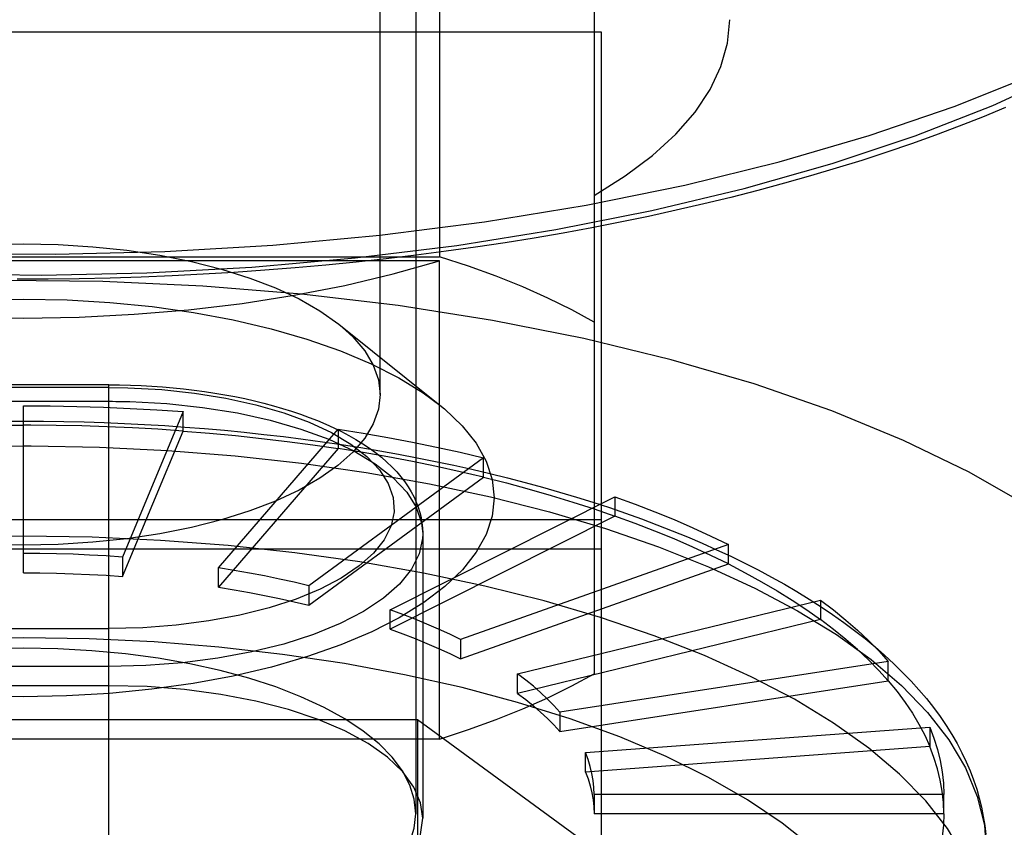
# Model space of a CAD drawing. Header units: inches. Extents: x 0 to 198, y 0 to 128.
# Tile 63 of 102: x 65.611 to 65.883, y 89.408 to 89.631. Entities that reach past the tile are written whole.
import ezdxf

# ---------------------------------------------------------------- set-up
doc = ezdxf.new("R2010")
doc.units = ezdxf.units.IN
doc.header["$LTSCALE"] = 10.872093
doc.header["$MEASUREMENT"] = 0
doc.linetypes.add('HIDDEN', pattern=[0.2, 0.1, -0.1])
doc.layers.add('DEFAULT_2', color=8, linetype='HIDDEN')

msp = doc.modelspace()

# ---------------------------------------------------------------- linework, layer by layer
at = {"layer": 'DEFAULT_2', "color": 8, "linetype": 'HIDDEN'}
for p, q in [((65.71069, 89.52755), (65.71069, 90.03423)), ((65.72053, 89.7579), (65.72053, 89.41179)), ((65.72707, 89.69758), (65.72707, 89.56556)), ((65.76975, 89.67954), (65.76975, 89.45049)), ((65.45279, 89.62771), (65.77168, 89.62771)), ((65.77168, 89.62771), (65.77168, 89.35021)), ((65.49747, 89.56556), (65.72707, 89.56556)), ((65.72707, 89.56447), (65.49747, 89.56447)), ((65.72707, 89.43245), (65.72707, 89.56447)), ((65.69934, 89.54695), (65.7272, 89.52461)), ((65.63586, 89.53023), (65.58861, 89.53023)), ((65.63586, 89.23125), (65.63586, 89.53023)), ((65.63585, 89.52949), (65.58861, 89.52949)), ((65.63585, 89.52949), (65.64113, 89.52941)), ((65.61227, 89.47834), (65.61227, 89.52446)), ((65.65636, 89.52283), (65.63961, 89.48268)), ((65.65636, 89.51747), (65.65636, 89.52283)), ((65.61429, 89.5191), (65.61227, 89.51911)), ((65.63961, 89.47733), (65.65636, 89.51747)), ((65.66613, 89.47968), (65.69912, 89.51799)), ((65.69912, 89.51799), (65.69912, 89.51263)), ((65.61227, 89.51339), (65.61438, 89.51339)), ((65.69912, 89.51263), (65.66613, 89.47433)), ((65.73924, 89.51008), (65.69101, 89.47478)), ((65.73924, 89.50473), (65.73924, 89.51008)), ((65.69101, 89.46942), (65.73924, 89.50473)), ((65.71349, 89.46812), (65.77549, 89.49935)), ((65.77549, 89.49935), (65.77549, 89.494)), ((65.77168, 89.49294), (65.45279, 89.49294)), ((65.77549, 89.494), (65.71349, 89.46277)), ((65.72247, 89.48907), (65.72247, 89.41058)), ((65.45279, 89.48498), (65.77168, 89.48498)), ((65.80679, 89.48612), (65.7329, 89.45992)), ((65.80679, 89.48077), (65.80679, 89.48612)), ((65.63961, 89.48268), (65.63961, 89.47733)), ((65.7329, 89.45457), (65.80679, 89.48077)), ((65.66613, 89.47433), (65.66613, 89.47968)), ((65.69101, 89.47478), (65.69101, 89.46942)), ((65.74865, 89.45042), (65.83218, 89.4708)), ((65.83218, 89.4708), (65.83218, 89.46545)), ((65.71349, 89.46277), (65.71349, 89.46812)), ((65.83218, 89.46545), (65.74865, 89.44506)), ((65.58862, 89.46293), (65.63586, 89.46293)), ((65.7329, 89.45992), (65.7329, 89.45457)), ((65.85089, 89.45384), (65.76025, 89.4399)), ((65.85089, 89.44849), (65.85089, 89.45384)), ((65.74865, 89.44506), (65.74865, 89.45042)), ((65.76025, 89.43455), (65.85089, 89.44849)), ((65.63586, 89.44718), (65.58861, 89.44718)), ((65.50351, 89.43788), (65.72103, 89.43788)), ((65.72103, 89.43788), (65.72103, 89.31299)), ((65.72103, 89.43788), (65.82979, 89.35826)), ((65.76025, 89.4399), (65.76025, 89.43455)), ((65.76735, 89.4287), (65.86235, 89.43577)), ((65.86235, 89.43577), (65.86235, 89.43042)), ((65.72707, 89.43245), (65.49747, 89.43245)), ((65.86235, 89.43042), (65.76735, 89.42334)), ((65.76735, 89.42334), (65.76735, 89.4287)), ((65.76975, 89.41714), (65.76975, 89.41179)), ((65.8662, 89.41714), (65.76975, 89.41714)), ((65.8662, 89.41179), (65.8662, 89.41714)), ((65.8662, 89.41179), (65.76975, 89.41179))]:
    msp.add_line(p, q, dxfattribs=at)
for points in [[(65.50203, 89.56745), (65.53037, 89.5643), (65.55901, 89.56209), (65.58805, 89.56083), (65.61723, 89.56052), (65.64637, 89.56115), (65.6753, 89.56274), (65.70383, 89.56526), (65.73183, 89.5687), (65.7592, 89.57307), (65.78571, 89.57831), (65.81116, 89.58441), (65.83542, 89.59131), (65.85832, 89.59899), (65.87974, 89.60738), (65.89955, 89.61644), (65.91765, 89.62612), (65.93391, 89.63636)], [(65.50203, 89.57294), (65.53127, 89.56981), (65.56099, 89.56765), (65.59102, 89.56646), (65.62117, 89.56626), (65.65127, 89.56704), (65.68114, 89.56881), (65.7106, 89.57154), (65.73947, 89.57523), (65.76757, 89.57986), (65.79475, 89.58538), (65.82083, 89.59178), (65.84567, 89.59901), (65.8691, 89.60703), (65.891, 89.6158), (65.91123, 89.62525), (65.92967, 89.63534)], [(65.76975, 89.58251), (65.77832, 89.58792), (65.78582, 89.59356), (65.79225, 89.59945), (65.79758, 89.60553), (65.80174, 89.61177), (65.80474, 89.61812), (65.80654, 89.62456), (65.80715, 89.63103)], [(65.88324, 89.60674), (65.87693, 89.60415), (65.8705, 89.60163), (65.86394, 89.59917), (65.85727, 89.59678), (65.85048, 89.59446), (65.84358, 89.5922), (65.83657, 89.59002), (65.82945, 89.5879), (65.82223, 89.58586), (65.81491, 89.58388), (65.8075, 89.58198), (65.79999, 89.58016), (65.7924, 89.5784), (65.78472, 89.57672), (65.77696, 89.57512), (65.76912, 89.57359), (65.76121, 89.57213), (65.75322, 89.57075), (65.74517, 89.56945), (65.73706, 89.56823), (65.72889, 89.56708), (65.72067, 89.56601), (65.71239, 89.56502), (65.70406, 89.56411), (65.6957, 89.56328), (65.68729, 89.56253), (65.67885, 89.56186), (65.67037, 89.56127), (65.66187, 89.56076), (65.65335, 89.56033), (65.6448, 89.55998), (65.63624, 89.55971), (65.62767, 89.55953), (65.6191, 89.55942), (65.61052, 89.5594)], [(65.5252, 89.54695), (65.53043, 89.55066), (65.53618, 89.55394), (65.54267, 89.55696), (65.54983, 89.55971), (65.55758, 89.56214), (65.56587, 89.56424), (65.5746, 89.56598), (65.5837, 89.56736), (65.59307, 89.56835), (65.60262, 89.56895), (65.61227, 89.56915), (65.62191, 89.56895), (65.63147, 89.56835), (65.64084, 89.56736), (65.64993, 89.56598), (65.65866, 89.56424), (65.66695, 89.56214), (65.67471, 89.55971), (65.68186, 89.55696), (65.68835, 89.55394), (65.6941, 89.55066), (65.69934, 89.54695)], [(65.76975, 89.54752), (65.76358, 89.55091), (65.75702, 89.55415), (65.75007, 89.55724), (65.74274, 89.56018), (65.73508, 89.56295), (65.72707, 89.56556)], [(65.49747, 89.56447), (65.51025, 89.56085), (65.52358, 89.55769), (65.53751, 89.55497), (65.5519, 89.55272), (65.56666, 89.55096), (65.58171, 89.54969), (65.59689, 89.54892), (65.61227, 89.54867)], [(65.61227, 89.54867), (65.62764, 89.54892), (65.64283, 89.54969), (65.65787, 89.55096), (65.67264, 89.55272), (65.68702, 89.55497), (65.70095, 89.55769), (65.71428, 89.56085), (65.72707, 89.56447)], [(65.8896, 89.49672), (65.87319, 89.50613), (65.85509, 89.5149), (65.83532, 89.52301), (65.81388, 89.53046), (65.79102, 89.53715), (65.7669, 89.54301), (65.74173, 89.54801), (65.7157, 89.55209), (65.68898, 89.55525), (65.66176, 89.55746), (65.63424, 89.55872), (65.60661, 89.559), (65.57904, 89.55833), (65.55172, 89.55669), (65.52483, 89.55411), (65.49855, 89.55061), (65.47304, 89.54621), (65.44848, 89.54093), (65.42501, 89.53482), (65.40282, 89.52791), (65.38202, 89.52024), (65.36278, 89.51186), (65.34522, 89.50284)], [(65.60036, 89.55368), (65.61234, 89.55391), (65.62431, 89.55368), (65.63617, 89.55298), (65.64782, 89.55182), (65.65917, 89.55021), (65.67013, 89.54817), (65.6806, 89.5457), (65.69049, 89.54285), (65.69973, 89.53961), (65.70821, 89.53603), (65.71584, 89.53216), (65.7226, 89.528), (65.72718, 89.52462)], [(65.69934, 89.54695), (65.7032, 89.54347), (65.70645, 89.53963), (65.7088, 89.53567), (65.71022, 89.53163), (65.71069, 89.52755)], [(65.63586, 89.53023), (65.63883, 89.5302), (65.6418, 89.53013), (65.64477, 89.53002), (65.64772, 89.52986), (65.65066, 89.52966), (65.65358, 89.52941), (65.65649, 89.52911), (65.65937, 89.52877), (65.66223, 89.52839), (65.66506, 89.52796), (65.66785, 89.52749), (65.67061, 89.52697), (65.67334, 89.52641), (65.67602, 89.5258), (65.67866, 89.52515), (65.68125, 89.52446), (65.6838, 89.52372), (65.68629, 89.52294), (65.68873, 89.52212), (65.69112, 89.52125), (65.69344, 89.52034), (65.6957, 89.51939), (65.6979, 89.51839), (65.70002, 89.51734), (65.70207, 89.51626), (65.70404, 89.51513), (65.70593, 89.51396), (65.70774, 89.51275), (65.70945, 89.51151), (65.71106, 89.51023), (65.71257, 89.50892), (65.71397, 89.50758), (65.71527, 89.50622), (65.71645, 89.50484), (65.71751, 89.50346), (65.71846, 89.50207), (65.71931, 89.50066), (65.72005, 89.49925), (65.72069, 89.49783), (65.72123, 89.49642), (65.72166, 89.495), (65.722, 89.49359), (65.72225, 89.49217), (65.72241, 89.49075), (65.72247, 89.48932), (65.72247, 89.48908)], [(65.71069, 89.52755), (65.71022, 89.52347), (65.7088, 89.51944), (65.70645, 89.51548), (65.7032, 89.51163), (65.69907, 89.50794), (65.6941, 89.50444), (65.68835, 89.50116), (65.68186, 89.49814), (65.67471, 89.4954), (65.66695, 89.49297), (65.65866, 89.49087), (65.64993, 89.48912), (65.64084, 89.48775), (65.63147, 89.48675), (65.62191, 89.48616), (65.61227, 89.48596), (65.60262, 89.48616)], [(65.64113, 89.52941), (65.65046, 89.52891), (65.65945, 89.52796), (65.66816, 89.52656), (65.67641, 89.52473), (65.68409, 89.52251), (65.69108, 89.51993), (65.69727, 89.51704), (65.7026, 89.51386), (65.70704, 89.51043), (65.71051, 89.50679), (65.71293, 89.503), (65.7143, 89.49912), (65.71456, 89.49521), (65.71374, 89.49131), (65.71183, 89.48748), (65.70888, 89.48376), (65.7049, 89.48022), (65.69997, 89.47689), (65.69415, 89.47384), (65.68751, 89.47109), (65.68007, 89.46868), (65.672, 89.46665), (65.66341, 89.46504), (65.65443, 89.46387), (65.64527, 89.46317), (65.63586, 89.46293)], [(65.58861, 89.52568), (65.63682, 89.52568), (65.63779, 89.52567), (65.63876, 89.52566), (65.63972, 89.52564), (65.64069, 89.52562), (65.64165, 89.5256)], [(65.61227, 89.52446), (65.61966, 89.52441), (65.62703, 89.52428), (65.6344, 89.52405), (65.64175, 89.52373), (65.64907, 89.52332), (65.65636, 89.52283)], [(65.64165, 89.5256), (65.65181, 89.52505), (65.66174, 89.52401), (65.67131, 89.52247), (65.68039, 89.52047), (65.68884, 89.51803), (65.69656, 89.51519), (65.70342, 89.51198), (65.70934, 89.50845), (65.71424, 89.50465), (65.71804, 89.50063), (65.72069, 89.49646), (65.72216, 89.49217), (65.72247, 89.48908)], [(65.72718, 89.52462), (65.72845, 89.52357), (65.73334, 89.51892), (65.73718, 89.5141), (65.73996, 89.50914), (65.74162, 89.50412), (65.74219, 89.49901)], [(65.56817, 89.51747), (65.57547, 89.51797), (65.58279, 89.51838), (65.59013, 89.5187), (65.5975, 89.51892), (65.60488, 89.51906), (65.61227, 89.51911)], [(65.60669, 89.52019), (65.61227, 89.52021)], [(65.61227, 89.52021), (65.61786, 89.52019), (65.62344, 89.52011), (65.62903, 89.51998), (65.6346, 89.5198), (65.64017, 89.51957), (65.64572, 89.51929), (65.65126, 89.51896), (65.65678, 89.51858), (65.66229, 89.51815), (65.66777, 89.51767), (65.67323, 89.51714), (65.67866, 89.51655), (65.68406, 89.51592), (65.68944, 89.51524), (65.69478, 89.51451), (65.70008, 89.51373), (65.70535, 89.5129), (65.71058, 89.51202), (65.71576, 89.5111), (65.72091, 89.51012), (65.726, 89.5091), (65.73105, 89.50803), (65.73605, 89.50691), (65.74099, 89.50575), (65.74588, 89.50454), (65.75071, 89.50328), (65.75548, 89.50198), (65.7602, 89.50063), (65.76485, 89.49924), (65.76943, 89.4978), (65.77395, 89.49632), (65.7784, 89.49479), (65.78278, 89.49322), (65.78708, 89.49161), (65.79131, 89.48995), (65.79547, 89.48825), (65.79954, 89.48651), (65.80354, 89.48472), (65.80745, 89.48289), (65.81129, 89.48103), (65.81503, 89.47912), (65.81868, 89.47717), (65.82225, 89.47518), (65.82572, 89.47315), (65.8291, 89.47108), (65.83238, 89.46897), (65.83556, 89.46683), (65.83865, 89.46465), (65.84162, 89.46243), (65.84449, 89.46018), (65.84726, 89.4579), (65.84991, 89.45558), (65.85245, 89.45324), (65.85487, 89.45086), (65.85718, 89.44846), (65.85936, 89.44604), (65.86143, 89.4436), (65.86337, 89.44115), (65.86519, 89.43867), (65.86688, 89.43618), (65.86845, 89.43369), (65.86989, 89.43119), (65.87122, 89.42868), (65.87242, 89.42617), (65.8735, 89.42366), (65.87446, 89.42115), (65.8753, 89.41864), (65.87602, 89.41613), (65.87664, 89.41362), (65.87713, 89.41111), (65.87752, 89.4086), (65.8778, 89.40609)], [(65.65636, 89.51747), (65.6494, 89.51795), (65.64242, 89.51835), (65.63541, 89.51866), (65.62838, 89.51889), (65.62134, 89.51904), (65.61429, 89.5191)], [(65.65636, 89.51747), (65.66362, 89.51689), (65.67083, 89.51621), (65.67799, 89.51545), (65.6851, 89.5146), (65.69214, 89.51366), (65.69912, 89.51263)], [(65.69912, 89.51799), (65.70602, 89.51687), (65.71285, 89.51568), (65.71959, 89.5144), (65.72623, 89.51304), (65.73278, 89.5116), (65.73924, 89.51008)], [(65.34652, 89.40108), (65.34727, 89.40952), (65.34936, 89.41747), (65.35279, 89.42533), (65.35753, 89.43307), (65.36356, 89.44065), (65.37085, 89.44803), (65.37937, 89.45517), (65.38907, 89.46204), (65.3999, 89.4686), (65.41181, 89.47481), (65.42473, 89.48066), (65.4386, 89.48609), (65.45336, 89.4911), (65.46892, 89.49565), (65.4852, 89.49972), (65.50213, 89.50329), (65.51962, 89.50635), (65.53758, 89.50887), (65.55592, 89.51084), (65.57454, 89.51225), (65.59336, 89.51311), (65.61227, 89.51339)], [(65.61438, 89.51339), (65.63329, 89.51304), (65.65208, 89.51212), (65.67068, 89.51065), (65.68898, 89.50861), (65.70689, 89.50603), (65.72432, 89.50292), (65.74118, 89.49929), (65.75739, 89.49517), (65.77287, 89.49056), (65.78753, 89.48551), (65.8013, 89.48002), (65.81411, 89.47414), (65.8259, 89.46788), (65.8366, 89.46129), (65.84617, 89.45439), (65.85456, 89.44722), (65.86171, 89.43982), (65.8676, 89.43222), (65.87219, 89.42446), (65.87547, 89.41658), (65.87741, 89.40863), (65.87801, 89.40108)], [(65.73924, 89.50473), (65.73279, 89.50625), (65.72623, 89.50769), (65.71959, 89.50905), (65.71285, 89.51033), (65.70602, 89.51152), (65.69912, 89.51263)], [(65.73924, 89.50473), (65.74558, 89.50313), (65.75181, 89.50145), (65.75792, 89.4997), (65.76391, 89.49787), (65.76977, 89.49597), (65.77549, 89.494)], [(65.74219, 89.49901), (65.74163, 89.49393), (65.73998, 89.48893), (65.73723, 89.48399), (65.73342, 89.47918), (65.72857, 89.47454), (65.72274, 89.47011), (65.716, 89.46595), (65.70838, 89.46206), (65.69989, 89.45847), (65.69063, 89.45521), (65.68069, 89.45233), (65.67016, 89.44985), (65.65915, 89.4478), (65.64775, 89.44619), (65.63605, 89.44503), (65.62417, 89.44433), (65.61219, 89.4441), (65.60023, 89.44434)], [(65.77549, 89.49935), (65.78109, 89.49731), (65.78653, 89.4952), (65.79183, 89.49302), (65.79697, 89.49079), (65.80196, 89.48848), (65.80679, 89.48612)], [(65.80679, 89.48077), (65.80196, 89.48313), (65.79697, 89.48543), (65.79183, 89.48767), (65.78653, 89.48985), (65.78108, 89.49196), (65.77549, 89.494)], [(65.72247, 89.48907), (65.72242, 89.48785), (65.72148, 89.48354), (65.71933, 89.47931), (65.71603, 89.47522), (65.7116, 89.47132), (65.70611, 89.46766), (65.69964, 89.46431), (65.69228, 89.4613), (65.68414, 89.45868), (65.67532, 89.45649), (65.66594, 89.45475), (65.65615, 89.45349), (65.64608, 89.45273), (65.63586, 89.45247)], [(65.61227, 89.48842), (65.59331, 89.48813), (65.57445, 89.48727), (65.55578, 89.48585), (65.5374, 89.48387), (65.5194, 89.48133), (65.50187, 89.47827), (65.48491, 89.47468), (65.46859, 89.47059), (65.45301, 89.46601), (65.43824, 89.46098), (65.42435, 89.45552), (65.41143, 89.44965), (65.39952, 89.44341), (65.38871, 89.43682), (65.37903, 89.42993), (65.37053, 89.42276), (65.36327, 89.41535), (65.35728, 89.40775), (65.35259, 89.39998), (65.34922, 89.39209), (65.3472, 89.38412), (65.34652, 89.37611)], [(65.87801, 89.37611), (65.87734, 89.38412), (65.87531, 89.39209), (65.87194, 89.39998), (65.86725, 89.40775), (65.86126, 89.41535), (65.854, 89.42276), (65.84551, 89.42993), (65.83583, 89.43682), (65.82501, 89.44341), (65.81311, 89.44965), (65.80018, 89.45552), (65.78629, 89.46098), (65.77152, 89.46601), (65.75594, 89.47059), (65.73963, 89.47468), (65.72266, 89.47827), (65.70514, 89.48133), (65.68714, 89.48387), (65.66876, 89.48585), (65.65009, 89.48727), (65.63123, 89.48813), (65.61227, 89.48842)], [(65.63961, 89.48268), (65.63509, 89.48299), (65.63055, 89.48324), (65.62599, 89.48344), (65.62142, 89.48358), (65.61685, 89.48366), (65.61227, 89.48369)], [(65.80679, 89.48077), (65.81146, 89.47835), (65.81596, 89.47587), (65.82028, 89.47334), (65.82443, 89.47076), (65.8284, 89.46813), (65.83218, 89.46545)], [(65.61227, 89.47834), (65.61685, 89.47831), (65.62142, 89.47823), (65.62599, 89.47809), (65.63055, 89.47789), (65.63509, 89.47764), (65.63961, 89.47733)], [(65.69101, 89.47478), (65.68701, 89.47572), (65.68294, 89.47661), (65.67882, 89.47746), (65.67464, 89.47825), (65.67041, 89.47899), (65.66613, 89.47968)], [(65.66613, 89.47433), (65.67041, 89.47364), (65.67464, 89.4729), (65.67882, 89.47211), (65.68294, 89.47126), (65.68701, 89.47037), (65.69101, 89.46942)], [(65.83218, 89.4708), (65.83578, 89.46807), (65.83919, 89.4653), (65.84241, 89.46249), (65.84544, 89.45965), (65.84826, 89.45676), (65.85089, 89.45384)], [(65.7329, 89.45992), (65.72991, 89.46138), (65.72681, 89.46281), (65.72362, 89.4642), (65.72034, 89.46555), (65.71696, 89.46686), (65.71349, 89.46812)], [(65.85089, 89.44849), (65.84826, 89.45141), (65.84544, 89.45429), (65.84241, 89.45714), (65.83919, 89.45995), (65.83578, 89.46272), (65.83218, 89.46545)], [(65.71349, 89.46277), (65.71696, 89.4615), (65.72034, 89.4602), (65.72362, 89.45885), (65.72681, 89.45746), (65.72991, 89.45603), (65.7329, 89.45457)], [(65.61227, 89.46038), (65.59414, 89.46009)], [(65.83006, 89.40249), (65.82164, 89.40924), (65.81205, 89.4157), (65.80135, 89.42185), (65.78958, 89.42764), (65.77683, 89.43304), (65.76315, 89.43803), (65.74863, 89.44257), (65.73337, 89.44663), (65.71742, 89.45021), (65.70084, 89.45327), (65.68374, 89.45581), (65.66622, 89.4578), (65.6484, 89.45924), (65.63043, 89.46009), (65.61227, 89.46038)], [(65.61227, 89.45754), (65.60281, 89.45737), (65.59348, 89.45685), (65.58426, 89.45598), (65.57524, 89.45478), (65.56651, 89.45325), (65.55813, 89.45141), (65.55021, 89.44928), (65.54275, 89.44686), (65.53577, 89.44416), (65.52936, 89.44121), (65.52358, 89.43803), (65.51848, 89.43465), (65.51411, 89.43109), (65.51049, 89.4274), (65.50457, 89.41941)], [(65.72053, 89.41179), (65.72011, 89.41581), (65.71888, 89.41976), (65.71684, 89.42364), (65.714, 89.42744), (65.7104, 89.43112), (65.70605, 89.43465), (65.70098, 89.43801), (65.69524, 89.44118), (65.68887, 89.44412), (65.68192, 89.44682), (65.67449, 89.44923), (65.66658, 89.45137), (65.6582, 89.45322), (65.64946, 89.45476), (65.64042, 89.45597), (65.63116, 89.45684), (65.62179, 89.45736), (65.61227, 89.45754)], [(65.63586, 89.45247), (65.58765, 89.45247), (65.58668, 89.45248), (65.58571, 89.45249), (65.58475, 89.45251), (65.58378, 89.45253), (65.58282, 89.45255)], [(65.72707, 89.43245), (65.73508, 89.43506), (65.74274, 89.43783), (65.75007, 89.44077), (65.75702, 89.44386), (65.76358, 89.4471), (65.76975, 89.45049)], [(65.76025, 89.4399), (65.75862, 89.44171), (65.75687, 89.4435), (65.75499, 89.44527), (65.753, 89.44701), (65.75088, 89.44872), (65.74865, 89.45042)], [(65.85089, 89.44849), (65.85332, 89.44554), (65.85554, 89.44257), (65.85755, 89.43956), (65.85936, 89.43654), (65.86096, 89.43349), (65.86235, 89.43042)], [(65.72247, 89.41058), (65.72187, 89.41487), (65.72003, 89.4192), (65.71697, 89.42341), (65.71272, 89.42744), (65.70737, 89.43123), (65.70098, 89.43471), (65.69363, 89.43785), (65.68538, 89.4406), (65.67638, 89.44293), (65.66676, 89.44477), (65.65669, 89.44611), (65.64642, 89.44691), (65.63586, 89.44718)], [(65.74865, 89.44506), (65.75088, 89.44337), (65.753, 89.44166), (65.75499, 89.43991), (65.75687, 89.43815), (65.75862, 89.43636), (65.76025, 89.43455)], [(65.86235, 89.43577), (65.86352, 89.43269), (65.86449, 89.4296), (65.86524, 89.42649), (65.86577, 89.42338), (65.8661, 89.42026), (65.8662, 89.41714)], [(65.8662, 89.41179), (65.8661, 89.41491), (65.86577, 89.41803), (65.86524, 89.42114), (65.86449, 89.42425), (65.86352, 89.42734), (65.86235, 89.43042)], [(65.76975, 89.41714), (65.76968, 89.41908), (65.76948, 89.42101), (65.76915, 89.42294), (65.76868, 89.42487), (65.76808, 89.42678), (65.76735, 89.4287)], [(65.76735, 89.42334), (65.76808, 89.42143), (65.76868, 89.41951), (65.76915, 89.41759), (65.76948, 89.41566), (65.76968, 89.41372), (65.76975, 89.41179)], [(65.61227, 89.36603), (65.62173, 89.36621), (65.63105, 89.36672), (65.64027, 89.36759), (65.64929, 89.36879), (65.65803, 89.37032), (65.6664, 89.37216), (65.67433, 89.37429), (65.68179, 89.37671), (65.68876, 89.37941), (65.69518, 89.38236), (65.70095, 89.38554), (65.70605, 89.38892), (65.71042, 89.39248), (65.71404, 89.39618), (65.71687, 89.39999), (65.71891, 89.40389), (65.72013, 89.40785), (65.72053, 89.41179)], [(65.63586, 89.37397), (65.64639, 89.37425), (65.65661, 89.37504), (65.66661, 89.37636), (65.67616, 89.37817), (65.6851, 89.38047), (65.69331, 89.38318), (65.70066, 89.38629), (65.70707, 89.38974), (65.71247, 89.39351), (65.71678, 89.39753), (65.7199, 89.40174), (65.72181, 89.40608), (65.72247, 89.41058)], [(65.8662, 89.41179), (65.8661, 89.40866), (65.86577, 89.40555), (65.86524, 89.40243), (65.86449, 89.39933), (65.86352, 89.39623), (65.86235, 89.39315)]]:
    msp.add_lwpolyline(points, dxfattribs=at)

doc.saveas('drawing.dxf')
